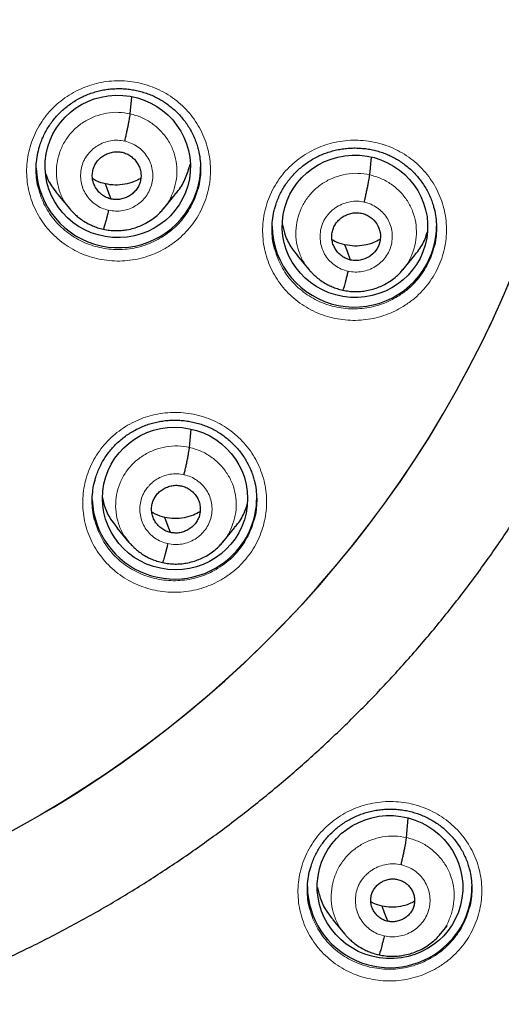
# Model space of a CAD drawing. Header units: millimetres. Extents: x 8 to 1465, y 12 to 1156.
# Tile 57 of 168: x 597 to 607, y 1052 to 1072. Entities that reach past the tile are written whole.
import ezdxf

# ---------------------------------------------------------------- set-up
doc = ezdxf.new("R2010")
doc.units = ezdxf.units.MM

msp = doc.modelspace()

# ---------------------------------------------------------------- linework, layer by layer
at = {"color": 7, "linetype": 'Continuous', "lineweight": 30}
for p, q in [((599.417, 1069.972), (599.449, 1070.324)), ((604.368, 1068.712), (604.401, 1069.079)), ((597.919, 1068.303), (598.166, 1068.006)), ((600.103, 1068.009), (600.349, 1068.307)), ((600.107, 1068.022), (600.099, 1068.013)), ((602.87, 1067.043), (603.117, 1066.746)), ((605.054, 1066.752), (605.3, 1067.05)), ((605.057, 1066.764), (605.05, 1066.755)), ((600.642, 1063.079), (600.676, 1063.456)), ((599.143, 1061.416), (599.39, 1061.119)), ((601.329, 1061.122), (601.575, 1061.421)), ((601.333, 1061.135), (601.325, 1061.126)), ((605.129, 1055.019), (605.165, 1055.42)), ((603.603, 1053.321), (603.851, 1053.023)), ((605.83, 1053.028), (605.974, 1053.203)), ((605.834, 1053.04), (605.826, 1053.031))]:
    msp.add_line(p, q, dxfattribs=at)
at = {"color": 7, "linetype": 'Continuous', "lineweight": 30, "flags": 128}
for points in [[(599.023, 1068.212), (598.957, 1068.386), (598.906, 1068.524)], [(603.973, 1066.952), (603.908, 1067.127), (603.856, 1067.264)], [(600.248, 1061.323), (600.182, 1061.498), (600.131, 1061.635)], [(604.74, 1053.289), (604.674, 1053.465), (604.623, 1053.603)]]:
    msp.add_lwpolyline(points, dxfattribs=at)
at = {"color": 7, "linetype": 'Continuous', "lineweight": 30}
for centre, radius, start, end in [((585.958, 1075.47), 23.103, 180.8483, 359.1517), ((599.175, 1068.91), 1.704, 182.1219, 333.5661), ((599.228, 1068.88), 1.644, 333.6958, 359.9798), ((604.052, 1067.684), 1.704, 180.999, 336.4126), ((604.106, 1067.655), 1.642, 336.5939, 359.9874), ((600.334, 1062.065), 1.704, 182.3473, 316.7076), ((600.379, 1062.037), 1.653, 316.3555, 359.915), ((604.78, 1054.033), 1.702, 180.9254, 310.8715), ((604.823, 1054.009), 1.656, 310.306, 359.8872)]:
    msp.add_arc(centre, radius, start, end, dxfattribs=at)
at = {"color": 252, "linetype": 'Continuous', "lineweight": 0}
for centre, radius, start, end in [((585.958, 1075.488), 23.115, 182.9215, 356.9459), ((586.48, 1076.063), 44.933, 269.535, 353.5485)]:
    msp.add_arc(centre, radius, start, end, dxfattribs=at)
at = {"color": 7, "linetype": 'Continuous', "lineweight": 30}
for centre, major_axis, ratio in [((599.159, 1068.885), (1.499, -0.109), 0.979049), ((604.063, 1067.648), (1.5, -0.098), 0.9788), ((600.343, 1062.025), (1.494, -0.152), 0.980973), ((604.787, 1053.996), (1.488, -0.227), 0.981562)]:
    msp.add_ellipse(centre, major_axis=major_axis, ratio=ratio, dxfattribs=at)
for points, knots in [([(583.692, 1050.214), (583.795, 1050.205), (584.052, 1050.182), (584.464, 1050.155), (584.928, 1050.133), (585.392, 1050.118), (585.856, 1050.112), (586.321, 1050.115), (586.785, 1050.125), (587.249, 1050.144), (587.712, 1050.172), (588.175, 1050.207), (588.637, 1050.251), (589.098, 1050.303), (589.558, 1050.364), (590.017, 1050.432), (590.475, 1050.509), (590.931, 1050.594), (591.386, 1050.687), (591.838, 1050.788), (592.289, 1050.898), (592.738, 1051.015), (593.184, 1051.141), (593.628, 1051.274), (594.069, 1051.416), (594.508, 1051.565), (594.944, 1051.722), (595.377, 1051.887), (595.806, 1052.059), (596.233, 1052.24), (596.656, 1052.427), (597.075, 1052.623), (597.491, 1052.826), (597.903, 1053.036), (598.311, 1053.254), (598.715, 1053.479), (599.115, 1053.711), (599.51, 1053.95), (599.901, 1054.196), (600.287, 1054.449), (600.668, 1054.709), (601.044, 1054.976), (601.416, 1055.25), (601.782, 1055.53), (602.143, 1055.817), (602.499, 1056.11), (602.849, 1056.409), (603.193, 1056.715), (603.532, 1057.027), (603.865, 1057.345), (604.192, 1057.668), (604.513, 1057.998), (604.828, 1058.333), (605.136, 1058.674), (605.439, 1059.02), (605.734, 1059.372), (606.023, 1059.728), (606.306, 1060.09), (606.581, 1060.457), (606.85, 1060.829), (607.112, 1061.206), (607.367, 1061.587), (607.614, 1061.972), (607.855, 1062.362), (608.088, 1062.757), (608.314, 1063.155), (608.532, 1063.558), (608.743, 1063.964), (608.947, 1064.374), (609.142, 1064.787), (609.33, 1065.204), (609.51, 1065.624), (609.683, 1066.048), (609.847, 1066.474), (610.004, 1066.903), (610.152, 1067.335), (610.293, 1067.77), (610.425, 1068.207), (610.55, 1068.646), (610.666, 1069.088), (610.774, 1069.531), (610.874, 1069.976), (610.965, 1070.423), (611.048, 1070.872), (611.123, 1071.322), (611.175, 1071.67), (611.2, 1071.869), (611.206, 1071.916)], [0, 0, 0, 0, 0.0079612, 0.0198738, 0.0317864, 0.0436991, 0.0556118, 0.0675245, 0.0794372, 0.0913499, 0.1032626, 0.1151753, 0.127088, 0.1390006, 0.1509132, 0.1628258, 0.1747382, 0.1866506, 0.198563, 0.2104752, 0.2223874, 0.2342994, 0.2462114, 0.2581232, 0.2700349, 0.2819465, 0.2938579, 0.3057692, 0.3176804, 0.3295913, 0.3415021, 0.3534128, 0.3653232, 0.3772335, 0.3891436, 0.4010534, 0.4129631, 0.4248725, 0.4367818, 0.4486908, 0.4605996, 0.4725081, 0.4844164, 0.4963245, 0.5082323, 0.5201399, 0.5320472, 0.5439543, 0.5558611, 0.5677677, 0.5796739, 0.59158, 0.6034857, 0.6153912, 0.6272965, 0.6392014, 0.6511061, 0.6630105, 0.6749147, 0.6868186, 0.6987222, 0.7106256, 0.7225287, 0.7344316, 0.7463342, 0.7582365, 0.7701387, 0.7820405, 0.7939422, 0.8058436, 0.8177447, 0.8296457, 0.8415464, 0.853447, 0.8653473, 0.8772474, 0.8891474, 0.9010472, 0.9129468, 0.9248462, 0.9367455, 0.9486446, 0.9605437, 0.9724425, 0.9843413, 0.99624, 1, 1, 1, 1]), ([(597.525, 1069.232), (597.532, 1069.26), (597.549, 1069.325), (597.585, 1069.426), (597.632, 1069.533), (597.686, 1069.636), (597.747, 1069.735), (597.816, 1069.831), (597.892, 1069.922), (597.974, 1070.008), (598.063, 1070.088), (598.157, 1070.162), (598.256, 1070.23), (598.36, 1070.29), (598.467, 1070.343), (598.577, 1070.388), (598.69, 1070.426), (598.804, 1070.455), (598.921, 1070.476), (599.04, 1070.49), (599.16, 1070.495), (599.281, 1070.492), (599.401, 1070.481), (599.52, 1070.461), (599.637, 1070.434), (599.751, 1070.399), (599.862, 1070.356), (599.969, 1070.306), (600.071, 1070.248), (600.169, 1070.183), (600.263, 1070.112), (600.352, 1070.033), (600.436, 1069.949), (600.514, 1069.859), (600.585, 1069.763), (600.649, 1069.663), (600.705, 1069.56), (600.753, 1069.454), (600.792, 1069.347), (600.812, 1069.275), (600.821, 1069.24)], [0, 0, 0, 0, 0.019508, 0.046121, 0.072538, 0.098717, 0.124966, 0.151387, 0.177958, 0.204649, 0.231418, 0.25822, 0.284991, 0.311683, 0.33826, 0.364695, 0.39094, 0.417115, 0.443474, 0.469998, 0.496653, 0.523398, 0.550184, 0.576953, 0.603658, 0.630263, 0.656747, 0.683047, 0.709167, 0.735451, 0.761955, 0.788642, 0.815459, 0.842345, 0.869223, 0.896015, 0.922661, 0.949111, 0.975322, 1, 1, 1, 1]), ([(599.304, 1069.408), (599.311, 1069.437), (599.325, 1069.496), (599.345, 1069.585), (599.363, 1069.672), (599.38, 1069.753), (599.394, 1069.826), (599.405, 1069.888), (599.414, 1069.939), (599.416, 1069.961), (599.417, 1069.972)], [0, 0, 0, 0, 0.124783, 0.249754, 0.374898, 0.499973, 0.624912, 0.749945, 0.87502, 1, 1, 1, 1]), ([(597.525, 1068.422), (597.52, 1068.438), (597.498, 1068.513), (597.478, 1068.654), (597.468, 1068.841), (597.482, 1069.028), (597.502, 1069.159), (597.522, 1069.226), (597.525, 1069.234)], [0, 0, 0, 0, 0.059605, 0.28764, 0.515606, 0.744298, 0.972264, 1, 1, 1, 1]), ([(600.819, 1069.242), (600.825, 1069.223), (600.848, 1069.144), (600.866, 1069.001), (600.876, 1068.813), (600.86, 1068.627), (600.84, 1068.498), (600.82, 1068.434), (600.819, 1068.43)], [0, 0, 0, 0, 0.0713665, 0.299267, 0.5278945, 0.7557947, 0.9836256, 1, 1, 1, 1]), ([(602.401, 1068), (602.409, 1068.029), (602.426, 1068.096), (602.463, 1068.198), (602.509, 1068.305), (602.564, 1068.408), (602.625, 1068.508), (602.694, 1068.603), (602.77, 1068.694), (602.852, 1068.78), (602.941, 1068.86), (603.035, 1068.935), (603.134, 1069.002), (603.238, 1069.063), (603.345, 1069.116), (603.455, 1069.161), (603.568, 1069.198), (603.683, 1069.227), (603.8, 1069.249), (603.919, 1069.262), (604.039, 1069.268), (604.159, 1069.265), (604.28, 1069.254), (604.399, 1069.235), (604.516, 1069.207), (604.63, 1069.172), (604.74, 1069.129), (604.847, 1069.079), (604.949, 1069.022), (605.047, 1068.957), (605.141, 1068.886), (605.23, 1068.807), (605.314, 1068.723), (605.392, 1068.633), (605.463, 1068.537), (605.526, 1068.438), (605.582, 1068.334), (605.63, 1068.228), (605.669, 1068.124), (605.687, 1068.055), (605.696, 1068.023)], [0, 0, 0, 0, 0.020596, 0.047222, 0.073652, 0.099842, 0.126101, 0.152533, 0.179116, 0.205818, 0.2326, 0.259416, 0.2862, 0.312907, 0.339499, 0.36595, 0.392211, 0.418404, 0.444782, 0.471325, 0.498001, 0.524766, 0.551574, 0.578366, 0.605094, 0.631725, 0.658235, 0.684562, 0.71071, 0.737019, 0.76355, 0.790263, 0.817105, 0.844016, 0.870919, 0.897736, 0.924407, 0.950882, 0.977117, 1, 1, 1, 1]), ([(599.023, 1068.212), (598.991, 1068.221), (598.928, 1068.238), (598.843, 1068.289), (598.769, 1068.354), (598.708, 1068.431), (598.663, 1068.518), (598.636, 1068.611), (598.63, 1068.708), (598.643, 1068.804), (598.674, 1068.896), (598.723, 1068.981), (598.789, 1069.053), (598.868, 1069.112), (598.957, 1069.156), (599.053, 1069.183), (599.152, 1069.193), (599.217, 1069.182), (599.25, 1069.177)], [0, 0, 0, 0, 0.062617, 0.125101, 0.187763, 0.250498, 0.313063, 0.375351, 0.437609, 0.500002, 0.562395, 0.624651, 0.686938, 0.749502, 0.812238, 0.8749, 0.937383, 1, 1, 1, 1]), ([(599.25, 1069.177), (599.282, 1069.168), (599.345, 1069.15), (599.43, 1069.099), (599.504, 1069.035), (599.565, 1068.957), (599.61, 1068.871), (599.636, 1068.778), (599.643, 1068.681), (599.63, 1068.585), (599.599, 1068.492), (599.549, 1068.408), (599.483, 1068.335), (599.404, 1068.276), (599.315, 1068.232), (599.22, 1068.206), (599.12, 1068.196), (599.055, 1068.206), (599.023, 1068.212)], [0, 0, 0, 0, 0.0626173, 0.1251008, 0.1877629, 0.2504981, 0.3130626, 0.375351, 0.4376088, 0.5000023, 0.5623951, 0.6246513, 0.6869383, 0.7495023, 0.8122376, 0.8748998, 0.9373832, 1, 1, 1, 1]), ([(600.344, 1068.312), (600.366, 1068.336), (600.458, 1068.436), (600.571, 1068.645), (600.628, 1068.837), (600.657, 1068.932)], [0, 0, 0, 0, 0.142503, 0.572885, 1, 1, 1, 1]), ([(597.668, 1068.739), (597.669, 1068.734), (597.697, 1068.632), (597.781, 1068.481), (597.885, 1068.355), (597.925, 1068.307)], [0, 0, 0, 0, 0.031634, 0.628836, 1, 1, 1, 1]), ([(598.906, 1068.524), (598.84, 1068.54), (598.746, 1068.564), (598.664, 1068.615), (598.638, 1068.631)], [0, 0, 0, 0, 0.690992, 1, 1, 1, 1]), ([(599.634, 1068.639), (599.589, 1068.614), (599.485, 1068.559), (599.306, 1068.512), (599.104, 1068.491), (598.972, 1068.513), (598.906, 1068.524)], [0, 0, 0, 0, 0.202172, 0.468433, 0.733933, 1, 1, 1, 1]), ([(604.255, 1068.149), (604.262, 1068.178), (604.275, 1068.237), (604.295, 1068.326), (604.314, 1068.412), (604.331, 1068.494), (604.345, 1068.567), (604.356, 1068.629), (604.364, 1068.68), (604.367, 1068.702), (604.368, 1068.712)], [0, 0, 0, 0, 0.124664, 0.249607, 0.374781, 0.499908, 0.624906, 0.749988, 0.875078, 1, 1, 1, 1]), ([(598.162, 1068.014), (598.164, 1068.01), (598.173, 1068), (598.192, 1067.979), (598.225, 1067.944), (598.274, 1067.895), (598.345, 1067.833), (598.437, 1067.766), (598.537, 1067.705), (598.642, 1067.656), (598.746, 1067.617), (598.822, 1067.599), (598.861, 1067.59)], [0, 0, 0, 0, 0.019124, 0.056612, 0.106489, 0.193637, 0.305111, 0.441227, 0.602139, 0.723338, 0.855837, 1, 1, 1, 1]), ([(598.861, 1067.59), (598.904, 1067.581), (598.989, 1067.564), (599.115, 1067.557), (599.235, 1067.561), (599.36, 1067.578), (599.486, 1067.607), (599.611, 1067.651), (599.737, 1067.709), (599.857, 1067.782), (599.966, 1067.867), (600.049, 1067.946), (600.093, 1067.998), (600.113, 1068.021)], [0, 0, 0, 0, 0.095163, 0.185647, 0.271709, 0.353459, 0.45578, 0.550485, 0.637542, 0.753731, 0.852783, 0.934813, 1, 1, 1, 1]), ([(602.401, 1067.191), (602.399, 1067.199), (602.378, 1067.266), (602.359, 1067.398), (602.345, 1067.585), (602.356, 1067.772), (602.375, 1067.911), (602.397, 1067.986), (602.402, 1068.001)], [0, 0, 0, 0, 0.0296646, 0.2577323, 0.4865267, 0.7145938, 0.9426673, 1, 1, 1, 1]), ([(605.696, 1068.025), (605.697, 1068.02), (605.718, 1067.956), (605.737, 1067.827), (605.753, 1067.641), (605.743, 1067.453), (605.724, 1067.309), (605.7, 1067.229), (605.695, 1067.209)], [0, 0, 0, 0, 0.018041, 0.244799, 0.471514, 0.698951, 0.925666, 1, 1, 1, 1]), ([(598.968, 1067.981), (598.961, 1067.952), (598.948, 1067.894), (598.928, 1067.816), (598.91, 1067.746), (598.893, 1067.687), (598.879, 1067.639), (598.868, 1067.606), (598.863, 1067.596), (598.861, 1067.591)], [0, 0, 0, 0, 0.146234, 0.291906, 0.437916, 0.584314, 0.730724, 0.87676, 1, 1, 1, 1]), ([(603.973, 1066.952), (603.942, 1066.961), (603.878, 1066.979), (603.793, 1067.03), (603.719, 1067.094), (603.659, 1067.171), (603.614, 1067.258), (603.587, 1067.351), (603.58, 1067.448), (603.593, 1067.544), (603.625, 1067.636), (603.674, 1067.721), (603.74, 1067.793), (603.819, 1067.852), (603.908, 1067.897), (604.003, 1067.923), (604.103, 1067.933), (604.168, 1067.923), (604.201, 1067.917)], [0, 0, 0, 0, 0.062618, 0.125103, 0.187766, 0.250502, 0.313065, 0.375353, 0.43761, 0.500003, 0.562395, 0.62465, 0.686936, 0.749499, 0.812235, 0.874898, 0.937383, 1, 1, 1, 1]), ([(604.201, 1067.917), (604.232, 1067.909), (604.296, 1067.891), (604.409, 1067.823), (604.523, 1067.704), (604.597, 1067.521), (604.59, 1067.324), (604.508, 1067.143), (604.359, 1067.009), (604.203, 1066.95), (604.071, 1066.936), (604.006, 1066.947), (603.973, 1066.952)], [0, 0, 0, 0, 0.062837, 0.125541, 0.250834, 0.375529, 0.500003, 0.624475, 0.749167, 0.87446, 0.937164, 1, 1, 1, 1]), ([(602.564, 1067.677), (602.581, 1067.605), (602.622, 1067.435), (602.73, 1067.22), (602.835, 1067.095), (602.875, 1067.047)], [0, 0, 0, 0, 0.313786, 0.737338, 1, 1, 1, 1]), ([(605.294, 1067.054), (605.317, 1067.079), (605.408, 1067.178), (605.5, 1067.342), (605.545, 1067.486), (605.56, 1067.533)], [0, 0, 0, 0, 0.18066, 0.727998, 1, 1, 1, 1]), ([(578.437, 1030.044), (578.565, 1030.023), (578.899, 1029.969), (579.443, 1029.889), (580.067, 1029.805), (580.693, 1029.73), (581.32, 1029.662), (581.948, 1029.603), (582.576, 1029.553), (583.205, 1029.51), (583.835, 1029.476), (584.465, 1029.45), (585.095, 1029.432), (585.725, 1029.423), (586.356, 1029.422), (586.986, 1029.429), (587.617, 1029.445), (588.247, 1029.469), (588.876, 1029.501), (589.506, 1029.542), (590.134, 1029.59), (590.762, 1029.648), (591.389, 1029.713), (592.015, 1029.786), (592.64, 1029.868), (593.264, 1029.958), (593.886, 1030.057), (594.507, 1030.163), (595.127, 1030.278), (595.745, 1030.401), (596.361, 1030.531), (596.976, 1030.67), (597.588, 1030.818), (598.199, 1030.973), (598.807, 1031.136), (599.413, 1031.307), (600.016, 1031.486), (600.617, 1031.673), (601.216, 1031.868), (601.811, 1032.071), (602.404, 1032.282), (602.994, 1032.5), (603.581, 1032.727), (604.165, 1032.96), (604.745, 1033.202), (605.323, 1033.451), (605.896, 1033.708), (606.466, 1033.972), (607.033, 1034.244), (607.596, 1034.524), (608.154, 1034.81), (608.709, 1035.104), (609.26, 1035.405), (609.807, 1035.714), (610.349, 1036.03), (610.887, 1036.352), (611.421, 1036.682), (611.95, 1037.019), (612.474, 1037.363), (612.994, 1037.714), (613.508, 1038.071), (614.018, 1038.435), (614.523, 1038.806), (615.023, 1039.184), (615.517, 1039.568), (616.006, 1039.958), (616.49, 1040.355), (616.969, 1040.758), (617.441, 1041.168), (617.908, 1041.584), (618.37, 1042.006), (618.826, 1042.434), (619.275, 1042.867), (619.719, 1043.307), (620.157, 1043.753), (620.588, 1044.204), (621.014, 1044.661), (621.433, 1045.123), (621.845, 1045.591), (622.252, 1046.065), (622.652, 1046.543), (623.045, 1047.027), (623.431, 1047.516), (623.811, 1048.01), (624.184, 1048.509), (624.55, 1049.013), (624.91, 1049.522), (625.262, 1050.035), (625.607, 1050.553), (625.945, 1051.076), (626.276, 1051.603), (626.6, 1052.134), (626.917, 1052.669), (627.226, 1053.209), (627.528, 1053.752), (627.822, 1054.3), (628.109, 1054.851), (628.388, 1055.406), (628.659, 1055.965), (628.923, 1056.527), (629.179, 1057.092), (629.428, 1057.661), (629.669, 1058.234), (629.901, 1058.809), (630.126, 1059.387), (630.343, 1059.968), (630.552, 1060.552), (630.754, 1061.139), (630.947, 1061.728), (631.132, 1062.32), (631.308, 1062.914), (631.477, 1063.511), (631.638, 1064.109), (631.79, 1064.71), (631.934, 1065.312), (632.07, 1065.917), (632.197, 1066.523), (632.283, 1066.953), (632.325, 1067.182), (632.329, 1067.207)], [0, 0, 0, 0, 0.005306, 0.013947, 0.022588, 0.031229, 0.03987, 0.048511, 0.057152, 0.065793, 0.074434, 0.083075, 0.091716, 0.100357, 0.108999, 0.11764, 0.126281, 0.134922, 0.143563, 0.152204, 0.160845, 0.169486, 0.178127, 0.186768, 0.195409, 0.20405, 0.212691, 0.221332, 0.229973, 0.238614, 0.247255, 0.255896, 0.264537, 0.273178, 0.281819, 0.29046, 0.299101, 0.307742, 0.316383, 0.325024, 0.333665, 0.342305, 0.350946, 0.359587, 0.368228, 0.376868, 0.385509, 0.39415, 0.402791, 0.411431, 0.420072, 0.428712, 0.437353, 0.445994, 0.454634, 0.463275, 0.471915, 0.480556, 0.489196, 0.497836, 0.506477, 0.515117, 0.523757, 0.532398, 0.541038, 0.549678, 0.558318, 0.566958, 0.575599, 0.584239, 0.592879, 0.601519, 0.610159, 0.618799, 0.627439, 0.636078, 0.644718, 0.653358, 0.661998, 0.670638, 0.679277, 0.687917, 0.696557, 0.705196, 0.713836, 0.722475, 0.731115, 0.739754, 0.748394, 0.757033, 0.765673, 0.774312, 0.782951, 0.79159, 0.80023, 0.808869, 0.817508, 0.826147, 0.834786, 0.843426, 0.852065, 0.860704, 0.869343, 0.877982, 0.886621, 0.89526, 0.903898, 0.912537, 0.921176, 0.929815, 0.938454, 0.947093, 0.955731, 0.96437, 0.973009, 0.981648, 0.990286, 0.998925, 1, 1, 1, 1]), ([(603.856, 1067.264), (603.791, 1067.281), (603.696, 1067.304), (603.614, 1067.355), (603.589, 1067.371)], [0, 0, 0, 0, 0.690896, 1, 1, 1, 1]), ([(604.579, 1067.377), (604.536, 1067.354), (604.434, 1067.299), (604.256, 1067.253), (604.055, 1067.231), (603.922, 1067.253), (603.856, 1067.264)], [0, 0, 0, 0, 0.1956491, 0.4640879, 0.731761, 1, 1, 1, 1]), ([(603.112, 1066.754), (603.115, 1066.75), (603.123, 1066.74), (603.142, 1066.719), (603.175, 1066.684), (603.225, 1066.635), (603.295, 1066.573), (603.387, 1066.506), (603.488, 1066.446), (603.593, 1066.396), (603.697, 1066.357), (603.772, 1066.339), (603.811, 1066.33)], [0, 0, 0, 0, 0.019129, 0.05663, 0.106523, 0.193687, 0.30517, 0.441284, 0.602186, 0.723373, 0.855857, 1, 1, 1, 1]), ([(603.812, 1066.331), (603.855, 1066.322), (603.939, 1066.305), (604.065, 1066.298), (604.185, 1066.302), (604.31, 1066.319), (604.436, 1066.349), (604.561, 1066.392), (604.687, 1066.451), (604.808, 1066.524), (604.917, 1066.609), (605, 1066.688), (605.044, 1066.74), (605.063, 1066.763)], [0, 0, 0, 0, 0.095137, 0.185601, 0.271647, 0.353386, 0.455698, 0.550399, 0.637457, 0.753655, 0.852726, 0.934781, 1, 1, 1, 1]), ([(603.919, 1066.721), (603.912, 1066.692), (603.898, 1066.635), (603.879, 1066.557), (603.86, 1066.487), (603.844, 1066.427), (603.83, 1066.38), (603.819, 1066.346), (603.814, 1066.336), (603.812, 1066.332)], [0, 0, 0, 0, 0.14635, 0.292048, 0.438015, 0.584334, 0.73066, 0.876639, 1, 1, 1, 1]), ([(598.684, 1062.381), (598.691, 1062.411), (598.708, 1062.477), (598.745, 1062.579), (598.792, 1062.686), (598.846, 1062.789), (598.907, 1062.888), (598.976, 1062.983), (599.052, 1063.074), (599.134, 1063.159), (599.223, 1063.24), (599.317, 1063.314), (599.417, 1063.381), (599.52, 1063.441), (599.627, 1063.494), (599.737, 1063.539), (599.85, 1063.576), (599.965, 1063.605), (600.082, 1063.627), (600.201, 1063.64), (600.321, 1063.645), (600.441, 1063.642), (600.561, 1063.631), (600.68, 1063.612), (600.797, 1063.585), (600.911, 1063.55), (601.022, 1063.507), (601.129, 1063.457), (601.231, 1063.399), (601.329, 1063.335), (601.423, 1063.263), (601.512, 1063.185), (601.596, 1063.101), (601.674, 1063.011), (601.745, 1062.916), (601.808, 1062.816), (601.865, 1062.713), (601.912, 1062.607), (601.951, 1062.503), (601.97, 1062.433), (601.979, 1062.4)], [0, 0, 0, 0, 0.020518, 0.04715, 0.073583, 0.099776, 0.126035, 0.152465, 0.179046, 0.205746, 0.232525, 0.259335, 0.286112, 0.31281, 0.339391, 0.36583, 0.392077, 0.418254, 0.444616, 0.471143, 0.497802, 0.524551, 0.551345, 0.578122, 0.604836, 0.631453, 0.65795, 0.684265, 0.710401, 0.736698, 0.763218, 0.789921, 0.816756, 0.843661, 0.870561, 0.897377, 0.924049, 0.950527, 0.976766, 1, 1, 1, 1]), ([(600.53, 1062.517), (600.536, 1062.546), (600.55, 1062.605), (600.57, 1062.694), (600.589, 1062.78), (600.605, 1062.861), (600.619, 1062.934), (600.631, 1062.996), (600.639, 1063.047), (600.641, 1063.069), (600.642, 1063.079)], [0, 0, 0, 0, 0.125028, 0.250084, 0.375183, 0.500124, 0.624903, 0.749822, 0.874887, 1, 1, 1, 1]), ([(598.684, 1061.575), (598.681, 1061.583), (598.66, 1061.65), (598.641, 1061.782), (598.627, 1061.968), (598.638, 1062.155), (598.658, 1062.294), (598.68, 1062.368), (598.684, 1062.383)], [0, 0, 0, 0, 0.029598, 0.257871, 0.486872, 0.715145, 0.943368, 1, 1, 1, 1]), ([(601.978, 1062.402), (601.98, 1062.398), (602, 1062.334), (602.02, 1062.205), (602.035, 1062.019), (602.025, 1061.832), (602.006, 1061.688), (601.983, 1061.609), (601.977, 1061.589)], [0, 0, 0, 0, 0.0179526, 0.2449546, 0.4718602, 0.6994885, 0.9263935, 1, 1, 1, 1]), ([(600.248, 1061.323), (600.216, 1061.331), (600.153, 1061.349), (600.068, 1061.4), (599.994, 1061.464), (599.933, 1061.541), (599.888, 1061.628), (599.862, 1061.721), (599.855, 1061.818), (599.868, 1061.914), (599.899, 1062.006), (599.948, 1062.09), (600.015, 1062.162), (600.094, 1062.221), (600.183, 1062.265), (600.278, 1062.292), (600.378, 1062.302), (600.443, 1062.291), (600.475, 1062.286)], [0, 0, 0, 0, 0.062618, 0.125101, 0.187763, 0.250498, 0.313063, 0.375353, 0.437613, 0.500008, 0.5624, 0.624654, 0.68694, 0.749503, 0.812239, 0.874901, 0.937384, 1, 1, 1, 1]), ([(600.475, 1062.286), (600.507, 1062.277), (600.57, 1062.259), (600.655, 1062.208), (600.729, 1062.144), (600.79, 1062.067), (600.835, 1061.981), (600.862, 1061.887), (600.868, 1061.791), (600.855, 1061.695), (600.824, 1061.603), (600.775, 1061.519), (600.709, 1061.446), (600.63, 1061.387), (600.541, 1061.343), (600.445, 1061.316), (600.346, 1061.306), (600.281, 1061.317), (600.248, 1061.323)], [0, 0, 0, 0, 0.062618, 0.125101, 0.187763, 0.250498, 0.313063, 0.375353, 0.437613, 0.500007, 0.562399, 0.624654, 0.68694, 0.749503, 0.812238, 0.874901, 0.937384, 1, 1, 1, 1]), ([(598.842, 1062.036), (598.858, 1061.968), (598.898, 1061.803), (599.004, 1061.592), (599.109, 1061.468), (599.149, 1061.421)], [0, 0, 0, 0, 0.3014917, 0.7344551, 1, 1, 1, 1]), ([(601.57, 1061.425), (601.593, 1061.449), (601.683, 1061.548), (601.775, 1061.712), (601.82, 1061.856), (601.836, 1061.905)], [0, 0, 0, 0, 0.176892, 0.722652, 1, 1, 1, 1]), ([(600.131, 1061.635), (600.065, 1061.652), (599.971, 1061.676), (599.889, 1061.727), (599.863, 1061.742)], [0, 0, 0, 0, 0.690688, 1, 1, 1, 1]), ([(600.859, 1061.75), (600.815, 1061.726), (600.711, 1061.671), (600.531, 1061.623), (600.329, 1061.602), (600.197, 1061.624), (600.131, 1061.635)], [0, 0, 0, 0, 0.202371, 0.468567, 0.734, 1, 1, 1, 1]), ([(599.386, 1061.126), (599.388, 1061.123), (599.397, 1061.113), (599.416, 1061.091), (599.449, 1061.056), (599.499, 1061.007), (599.57, 1060.945), (599.662, 1060.877), (599.763, 1060.817), (599.867, 1060.768), (599.972, 1060.729), (600.047, 1060.711), (600.086, 1060.702)], [0, 0, 0, 0, 0.019242, 0.056915, 0.10695, 0.194244, 0.305779, 0.441867, 0.602661, 0.723729, 0.856055, 1, 1, 1, 1]), ([(600.086, 1060.702), (600.129, 1060.693), (600.214, 1060.676), (600.34, 1060.669), (600.46, 1060.673), (600.585, 1060.69), (600.711, 1060.72), (600.836, 1060.763), (600.962, 1060.821), (601.083, 1060.894), (601.192, 1060.98), (601.275, 1061.059), (601.32, 1061.111), (601.339, 1061.134)], [0, 0, 0, 0, 0.095091, 0.185517, 0.271532, 0.353246, 0.455534, 0.550223, 0.637278, 0.753489, 0.852595, 0.934705, 1, 1, 1, 1]), ([(600.194, 1061.092), (600.187, 1061.063), (600.173, 1061.006), (600.153, 1060.928), (600.135, 1060.858), (600.119, 1060.799), (600.104, 1060.751), (600.093, 1060.718), (600.089, 1060.708), (600.087, 1060.703)], [0, 0, 0, 0, 0.145942, 0.291522, 0.437582, 0.584113, 0.730679, 0.876829, 1, 1, 1, 1]), ([(603.131, 1054.345), (603.138, 1054.374), (603.155, 1054.44), (603.192, 1054.541), (603.238, 1054.648), (603.292, 1054.751), (603.354, 1054.85), (603.422, 1054.945), (603.498, 1055.035), (603.58, 1055.121), (603.669, 1055.201), (603.763, 1055.275), (603.862, 1055.343), (603.965, 1055.403), (604.072, 1055.456), (604.182, 1055.501), (604.295, 1055.539), (604.409, 1055.568), (604.526, 1055.589), (604.645, 1055.603), (604.765, 1055.609), (604.886, 1055.606), (605.006, 1055.596), (605.125, 1055.577), (605.242, 1055.55), (605.356, 1055.515), (605.467, 1055.473), (605.574, 1055.423), (605.676, 1055.366), (605.774, 1055.302), (605.868, 1055.232), (605.957, 1055.154), (606.041, 1055.07), (606.119, 1054.981), (606.19, 1054.886), (606.254, 1054.787), (606.311, 1054.684), (606.359, 1054.579), (606.398, 1054.474), (606.417, 1054.403), (606.427, 1054.369)], [0, 0, 0, 0, 0.020238, 0.046856, 0.073272, 0.099443, 0.125675, 0.152079, 0.178633, 0.205305, 0.232055, 0.258836, 0.285583, 0.31225, 0.338799, 0.365203, 0.391416, 0.417559, 0.443887, 0.470382, 0.497011, 0.523732, 0.550501, 0.577257, 0.603953, 0.630555, 0.657039, 0.683347, 0.709474, 0.735763, 0.762274, 0.78897, 0.815799, 0.8427, 0.8696, 0.896419, 0.923097, 0.949584, 0.975835, 1, 1, 1, 1]), ([(605.016, 1054.457), (605.023, 1054.486), (605.036, 1054.545), (605.056, 1054.634), (605.075, 1054.72), (605.091, 1054.801), (605.106, 1054.874), (605.117, 1054.936), (605.125, 1054.987), (605.127, 1055.008), (605.129, 1055.019)], [0, 0, 0, 0, 0.125172, 0.250287, 0.375363, 0.500219, 0.624895, 0.749744, 0.874807, 1, 1, 1, 1]), ([(606.426, 1054.371), (606.428, 1054.367), (606.448, 1054.303), (606.467, 1054.175), (606.483, 1053.99), (606.473, 1053.804), (606.454, 1053.66), (606.431, 1053.581), (606.425, 1053.562)], [0, 0, 0, 0, 0.016682, 0.244198, 0.471492, 0.699509, 0.926802, 1, 1, 1, 1]), ([(603.131, 1053.543), (603.129, 1053.55), (603.108, 1053.616), (603.089, 1053.747), (603.075, 1053.933), (603.086, 1054.119), (603.105, 1054.258), (603.127, 1054.332), (603.132, 1054.347)], [0, 0, 0, 0, 0.0281472, 0.2568105, 0.4862007, 0.7148626, 0.9433506, 1, 1, 1, 1]), ([(604.74, 1053.289), (604.711, 1053.297), (604.654, 1053.313), (604.578, 1053.359), (604.511, 1053.417), (604.457, 1053.486), (604.416, 1053.563), (604.392, 1053.647), (604.386, 1053.734), (604.398, 1053.82), (604.426, 1053.903), (604.47, 1053.978), (604.53, 1054.044), (604.601, 1054.097), (604.681, 1054.136), (604.767, 1054.16), (604.857, 1054.169), (604.915, 1054.16), (604.944, 1054.155)], [0, 0, 0, 0, 0.0626187, 0.1251024, 0.1877637, 0.2504986, 0.3130646, 0.3753563, 0.4376182, 0.5000135, 0.5624045, 0.6246568, 0.6869407, 0.7495035, 0.8122391, 0.8749017, 0.9373846, 1, 1, 1, 1]), ([(603.288, 1053.987), (603.307, 1053.905), (603.35, 1053.724), (603.463, 1053.499), (603.569, 1053.373), (603.609, 1053.326)], [0, 0, 0, 0, 0.341073, 0.751261, 1, 1, 1, 1]), ([(604.944, 1054.155), (604.973, 1054.147), (605.03, 1054.131), (605.107, 1054.085), (605.173, 1054.028), (605.228, 1053.958), (605.268, 1053.881), (605.292, 1053.797), (605.298, 1053.71), (605.287, 1053.624), (605.258, 1053.541), (605.214, 1053.466), (605.155, 1053.4), (605.083, 1053.347), (605.003, 1053.308), (604.917, 1053.284), (604.828, 1053.275), (604.769, 1053.284), (604.74, 1053.289)], [0, 0, 0, 0, 0.0626183, 0.1251019, 0.1877633, 0.2504983, 0.3130641, 0.3753557, 0.4376174, 0.5000127, 0.562404, 0.6246565, 0.6869406, 0.7495035, 0.8122389, 0.8749014, 0.9373843, 1, 1, 1, 1]), ([(604.623, 1053.603), (604.56, 1053.618), (604.479, 1053.638), (604.409, 1053.681), (604.392, 1053.691)], [0, 0, 0, 0, 0.766869, 1, 1, 1, 1]), ([(605.294, 1053.702), (605.258, 1053.683), (605.167, 1053.634), (605.003, 1053.592), (604.812, 1053.572), (604.686, 1053.592), (604.623, 1053.603)], [0, 0, 0, 0, 0.174566, 0.450043, 0.72473, 1, 1, 1, 1]), ([(603.846, 1053.031), (603.849, 1053.028), (603.857, 1053.017), (603.877, 1052.995), (603.911, 1052.959), (603.962, 1052.908), (604.034, 1052.846), (604.128, 1052.776), (604.231, 1052.715), (604.338, 1052.665), (604.444, 1052.625), (604.521, 1052.607), (604.561, 1052.598)], [0, 0, 0, 0, 0.019168, 0.056838, 0.106923, 0.194302, 0.305907, 0.442032, 0.60282, 0.723858, 0.856132, 1, 1, 1, 1]), ([(604.561, 1052.598), (604.605, 1052.589), (604.692, 1052.572), (604.82, 1052.565), (604.943, 1052.569), (605.07, 1052.586), (605.199, 1052.616), (605.327, 1052.661), (605.455, 1052.72), (605.579, 1052.795), (605.69, 1052.882), (605.775, 1052.963), (605.82, 1053.016), (605.84, 1053.039)], [0, 0, 0, 0, 0.095061, 0.185465, 0.271465, 0.353171, 0.455456, 0.550147, 0.637211, 0.75344, 0.852568, 0.934699, 1, 1, 1, 1]), ([(604.669, 1052.987), (604.662, 1052.958), (604.648, 1052.901), (604.628, 1052.823), (604.61, 1052.753), (604.594, 1052.694), (604.579, 1052.647), (604.568, 1052.614), (604.564, 1052.604), (604.562, 1052.599)], [0, 0, 0, 0, 0.145759, 0.291279, 0.437365, 0.583971, 0.730625, 0.876842, 1, 1, 1, 1])]:
    msp.add_open_spline(points, degree=3, knots=knots, dxfattribs=at)
at = {"color": 252, "linetype": 'Continuous', "lineweight": 0}
for points, knots in [([(600.181, 1067.216), (600.249, 1067.262), (600.376, 1067.346), (600.541, 1067.497), (600.681, 1067.656), (600.803, 1067.829), (600.903, 1068.014), (600.982, 1068.21), (601.039, 1068.412), (601.071, 1068.619), (601.08, 1068.829), (601.065, 1069.038), (601.026, 1069.244), (600.963, 1069.444), (600.878, 1069.636), (600.771, 1069.818), (600.645, 1069.986), (600.5, 1070.14), (600.337, 1070.276), (600.161, 1070.394), (599.972, 1070.492), (599.772, 1070.567), (599.565, 1070.621), (599.354, 1070.652), (599.14, 1070.658), (598.926, 1070.642), (598.72, 1070.603), (598.524, 1070.543), (598.336, 1070.464), (598.153, 1070.363), (597.979, 1070.24), (597.82, 1070.099), (597.679, 1069.941), (597.556, 1069.768), (597.454, 1069.584), (597.374, 1069.389), (597.316, 1069.187), (597.281, 1068.98), (597.272, 1068.77), (597.285, 1068.561), (597.323, 1068.355), (597.384, 1068.154), (597.468, 1067.962), (597.573, 1067.779), (597.698, 1067.61), (597.842, 1067.456), (598.003, 1067.318), (598.179, 1067.199), (598.368, 1067.1), (598.566, 1067.023), (598.773, 1066.968), (598.984, 1066.936), (599.198, 1066.927), (599.412, 1066.942), (599.622, 1066.981), (599.822, 1067.041), (600.01, 1067.118), (600.124, 1067.184), (600.181, 1067.216)], [0, 0, 0, 0, 0.0205872, 0.0384638, 0.0563974, 0.074274, 0.0921472, 0.1100773, 0.1279504, 0.1458226, 0.1637517, 0.1816239, 0.1994981, 0.2174292, 0.2353034, 0.2531816, 0.2711168, 0.288995, 0.3068776, 0.3248172, 0.3426997, 0.360585, 0.3785274, 0.3964127, 0.4142979, 0.4322402, 0.4501254, 0.4668949, 0.4836643, 0.5015387, 0.5194701, 0.5373444, 0.5552189, 0.5731504, 0.5910249, 0.6088974, 0.6268269, 0.6446994, 0.6625719, 0.6805014, 0.6983739, 0.7162491, 0.7341814, 0.7520567, 0.7699363, 0.7878729, 0.8057526, 0.8236362, 0.8415769, 0.8594606, 0.8773462, 0.8952889, 0.9131745, 0.9310591, 0.9490007, 0.9668853, 0.9834427, 1, 1, 1, 1]), ([(598.166, 1068.016), (598.135, 1068.052), (598.053, 1068.15), (597.963, 1068.339), (597.897, 1068.571), (597.883, 1068.811), (597.916, 1069.05), (597.993, 1069.279), (598.114, 1069.49), (598.276, 1069.672), (598.471, 1069.82), (598.691, 1069.928), (598.929, 1069.992), (599.175, 1070.013), (599.337, 1069.985), (599.417, 1069.972)], [0, 0, 0, 0, 0.046716, 0.126173, 0.205562, 0.28491, 0.364363, 0.443815, 0.523162, 0.602551, 0.682008, 0.761474, 0.84097, 0.920433, 1, 1, 1, 1]), ([(599.417, 1069.972), (599.496, 1069.95), (599.653, 1069.906), (599.866, 1069.783), (600.051, 1069.626), (600.202, 1069.436), (600.311, 1069.22), (600.375, 1068.987), (600.389, 1068.747), (600.357, 1068.507), (600.278, 1068.28), (600.192, 1068.115), (600.122, 1068.039), (600.107, 1068.022)], [0, 0, 0, 0, 0.097429, 0.194729, 0.29207, 0.389375, 0.486669, 0.583879, 0.681039, 0.778328, 0.875616, 0.972775, 1, 1, 1, 1]), ([(598.968, 1067.981), (598.921, 1067.993), (598.827, 1068.019), (598.7, 1068.093), (598.589, 1068.187), (598.5, 1068.301), (598.435, 1068.43), (598.397, 1068.569), (598.387, 1068.713), (598.404, 1068.857), (598.442, 1068.975), (598.48, 1069.046), (598.501, 1069.078), (598.509, 1069.091), (598.519, 1069.104), (598.525, 1069.113), (598.531, 1069.121), (598.539, 1069.131), (598.558, 1069.156), (598.592, 1069.194), (598.635, 1069.236), (598.677, 1069.271), (598.711, 1069.295), (598.773, 1069.334), (598.87, 1069.382), (599.012, 1069.421), (599.16, 1069.433), (599.256, 1069.417), (599.304, 1069.408)], [0, 0, 0, 0, 0.062594, 0.124975, 0.187334, 0.249626, 0.31186, 0.374264, 0.436878, 0.49953, 0.562174, 0.597217, 0.6041, 0.610981, 0.61786, 0.624736, 0.625372, 0.629899, 0.642047, 0.665851, 0.695933, 0.718649, 0.736633, 0.749887, 0.812385, 0.8749, 0.937373, 1, 1, 1, 1]), ([(605.056, 1065.99), (605.125, 1066.035), (605.252, 1066.12), (605.418, 1066.272), (605.558, 1066.43), (605.68, 1066.603), (605.781, 1066.789), (605.86, 1066.984), (605.917, 1067.186), (605.949, 1067.393), (605.958, 1067.603), (605.944, 1067.812), (605.904, 1068.018), (605.842, 1068.218), (605.758, 1068.41), (605.651, 1068.591), (605.525, 1068.759), (605.38, 1068.913), (605.218, 1069.049), (605.041, 1069.167), (604.852, 1069.264), (604.653, 1069.34), (604.446, 1069.393), (604.234, 1069.424), (604.02, 1069.431), (603.807, 1069.414), (603.601, 1069.375), (603.404, 1069.315), (603.216, 1069.236), (603.033, 1069.135), (602.859, 1069.012), (602.7, 1068.871), (602.558, 1068.713), (602.436, 1068.54), (602.333, 1068.356), (602.253, 1068.161), (602.195, 1067.959), (602.16, 1067.752), (602.15, 1067.543), (602.163, 1067.334), (602.201, 1067.128), (602.262, 1066.927), (602.345, 1066.735), (602.45, 1066.552), (602.575, 1066.383), (602.719, 1066.229), (602.88, 1066.091), (603.056, 1065.973), (603.244, 1065.874), (603.443, 1065.796), (603.649, 1065.742), (603.86, 1065.71), (604.074, 1065.701), (604.288, 1065.716), (604.499, 1065.755), (604.698, 1065.815), (604.886, 1065.892), (604.999, 1065.957), (605.056, 1065.99)], [0, 0, 0, 0, 0.020748, 0.038624, 0.056558, 0.074433, 0.092303, 0.110229, 0.128098, 0.145965, 0.163889, 0.181756, 0.199625, 0.217552, 0.235421, 0.253298, 0.271231, 0.289108, 0.306992, 0.324933, 0.342818, 0.360708, 0.378655, 0.396545, 0.414435, 0.432383, 0.450274, 0.467055, 0.483837, 0.501708, 0.519637, 0.537509, 0.555381, 0.57331, 0.591182, 0.60905, 0.626974, 0.644842, 0.662709, 0.680634, 0.698501, 0.716372, 0.7343, 0.752172, 0.770051, 0.787987, 0.805866, 0.823752, 0.841696, 0.859582, 0.877473, 0.895421, 0.913312, 0.931201, 0.949148, 0.967038, 0.983519, 1, 1, 1, 1]), ([(599.304, 1069.408), (599.351, 1069.395), (599.445, 1069.368), (599.573, 1069.295), (599.684, 1069.201), (599.774, 1069.087), (599.84, 1068.958), (599.878, 1068.819), (599.888, 1068.675), (599.869, 1068.531), (599.822, 1068.394), (599.748, 1068.269), (599.652, 1068.16), (599.535, 1068.071), (599.403, 1068.006), (599.261, 1067.969), (599.113, 1067.957), (599.017, 1067.973), (598.968, 1067.981)], [0, 0, 0, 0, 0.062499, 0.125001, 0.187498, 0.249998, 0.312497, 0.374997, 0.437496, 0.5, 0.5625, 0.625003, 0.687504, 0.750002, 0.812502, 0.874999, 0.937501, 1, 1, 1, 1]), ([(603.116, 1066.756), (603.085, 1066.792), (603.003, 1066.889), (602.913, 1067.078), (602.848, 1067.31), (602.834, 1067.55), (602.866, 1067.789), (602.944, 1068.018), (603.065, 1068.229), (603.226, 1068.412), (603.421, 1068.56), (603.642, 1068.668), (603.879, 1068.732), (604.126, 1068.753), (604.287, 1068.726), (604.368, 1068.712)], [0, 0, 0, 0, 0.0465052, 0.1259799, 0.2053865, 0.2847519, 0.3642226, 0.4436927, 0.5230567, 0.6024629, 0.6819376, 0.7614218, 0.8409353, 0.9204154, 1, 1, 1, 1]), ([(604.368, 1068.712), (604.446, 1068.691), (604.604, 1068.647), (604.816, 1068.525), (605.002, 1068.367), (605.152, 1068.177), (605.262, 1067.962), (605.326, 1067.729), (605.34, 1067.489), (605.308, 1067.25), (605.228, 1067.022), (605.143, 1066.857), (605.073, 1066.781), (605.057, 1066.764)], [0, 0, 0, 0, 0.097423, 0.194717, 0.292053, 0.389353, 0.486641, 0.583846, 0.681001, 0.778284, 0.875567, 0.972719, 1, 1, 1, 1]), ([(600.071, 1067.424), (600.016, 1067.392), (599.905, 1067.329), (599.727, 1067.258), (599.543, 1067.206), (599.354, 1067.175), (599.163, 1067.165), (598.972, 1067.175), (598.783, 1067.207), (598.6, 1067.259), (598.423, 1067.331), (598.256, 1067.422), (598.101, 1067.531), (597.959, 1067.656), (597.832, 1067.796), (597.723, 1067.95), (597.631, 1068.114), (597.564, 1068.272), (597.537, 1068.377), (597.525, 1068.422)], [0, 0, 0, 0, 0.059662, 0.119513, 0.179175, 0.238836, 0.298687, 0.358348, 0.418022, 0.477886, 0.53756, 0.597246, 0.657123, 0.716809, 0.776495, 0.836372, 0.896058, 0.955733, 1, 1, 1, 1]), ([(600.819, 1068.43), (600.802, 1068.374), (600.769, 1068.258), (600.694, 1068.09), (600.598, 1067.927), (600.485, 1067.776), (600.357, 1067.64), (600.22, 1067.521), (600.12, 1067.456), (600.071, 1067.424)], [0, 0, 0, 0, 0.136827, 0.283744, 0.430633, 0.57799, 0.724879, 0.86244, 1, 1, 1, 1]), ([(603.919, 1066.721), (603.872, 1066.734), (603.777, 1066.76), (603.65, 1066.833), (603.54, 1066.927), (603.45, 1067.041), (603.385, 1067.17), (603.348, 1067.309), (603.338, 1067.453), (603.354, 1067.597), (603.393, 1067.715), (603.431, 1067.786), (603.451, 1067.818), (603.46, 1067.831), (603.469, 1067.844), (603.476, 1067.853), (603.481, 1067.86), (603.489, 1067.871), (603.509, 1067.896), (603.542, 1067.934), (603.585, 1067.976), (603.628, 1068.01), (603.662, 1068.035), (603.723, 1068.074), (603.821, 1068.122), (603.963, 1068.161), (604.11, 1068.174), (604.207, 1068.157), (604.255, 1068.149)], [0, 0, 0, 0, 0.062593, 0.124975, 0.187333, 0.249626, 0.311859, 0.374263, 0.436878, 0.49953, 0.562174, 0.597216, 0.604099, 0.610981, 0.61786, 0.624736, 0.625372, 0.629898, 0.642047, 0.66585, 0.695937, 0.71866, 0.736643, 0.749887, 0.812384, 0.874901, 0.937373, 1, 1, 1, 1]), ([(604.255, 1068.149), (604.302, 1068.136), (604.396, 1068.109), (604.523, 1068.036), (604.635, 1067.943), (604.724, 1067.828), (604.79, 1067.7), (604.828, 1067.56), (604.838, 1067.416), (604.82, 1067.273), (604.773, 1067.136), (604.699, 1067.01), (604.602, 1066.901), (604.485, 1066.812), (604.353, 1066.748), (604.211, 1066.71), (604.064, 1066.698), (603.967, 1066.713), (603.919, 1066.721)], [0, 0, 0, 0, 0.062499, 0.125002, 0.187499, 0.249998, 0.312497, 0.374998, 0.437496, 0.5, 0.5625, 0.625003, 0.687504, 0.750002, 0.812502, 0.874998, 0.937501, 1, 1, 1, 1]), ([(604.945, 1066.197), (604.894, 1066.168), (604.792, 1066.11), (604.625, 1066.041), (604.446, 1065.987), (604.258, 1065.953), (604.067, 1065.939), (603.875, 1065.946), (603.686, 1065.975), (603.502, 1066.024), (603.324, 1066.093), (603.156, 1066.181), (602.998, 1066.287), (602.855, 1066.41), (602.726, 1066.548), (602.613, 1066.699), (602.52, 1066.862), (602.447, 1067.026), (602.416, 1067.139), (602.401, 1067.191)], [0, 0, 0, 0, 0.055086, 0.1101721, 0.1699672, 0.229953, 0.2897482, 0.3495423, 0.4095271, 0.4693213, 0.5291243, 0.5891179, 0.6489209, 0.7086756, 0.7686206, 0.8283752, 0.8881093, 0.9480335, 1, 1, 1, 1]), ([(605.695, 1067.209), (605.684, 1067.169), (605.658, 1067.067), (605.593, 1066.912), (605.503, 1066.746), (605.394, 1066.592), (605.268, 1066.45), (605.12, 1066.314), (605.006, 1066.238), (604.945, 1066.197)], [0, 0, 0, 0, 0.098257, 0.244904, 0.391084, 0.537321, 0.684024, 0.830261, 1, 1, 1, 1]), ([(601.34, 1060.372), (601.408, 1060.417), (601.535, 1060.501), (601.699, 1060.651), (601.84, 1060.809), (601.961, 1060.982), (602.062, 1061.167), (602.141, 1061.362), (602.198, 1061.564), (602.231, 1061.77), (602.24, 1061.979), (602.225, 1062.188), (602.186, 1062.394), (602.124, 1062.594), (602.039, 1062.785), (601.933, 1062.966), (601.806, 1063.135), (601.661, 1063.288), (601.499, 1063.424), (601.322, 1063.542), (601.133, 1063.64), (600.934, 1063.715), (600.727, 1063.769), (600.516, 1063.8), (600.302, 1063.807), (600.088, 1063.79), (599.882, 1063.752), (599.686, 1063.692), (599.497, 1063.613), (599.314, 1063.512), (599.141, 1063.39), (598.982, 1063.249), (598.84, 1063.092), (598.717, 1062.92), (598.615, 1062.736), (598.534, 1062.542), (598.476, 1062.34), (598.442, 1062.133), (598.431, 1061.924), (598.445, 1061.716), (598.482, 1061.51), (598.543, 1061.309), (598.626, 1061.117), (598.731, 1060.935), (598.857, 1060.766), (599.001, 1060.612), (599.161, 1060.474), (599.337, 1060.355), (599.526, 1060.257), (599.724, 1060.179), (599.931, 1060.124), (600.142, 1060.092), (600.356, 1060.083), (600.57, 1060.098), (600.78, 1060.137), (600.981, 1060.196), (601.169, 1060.274), (601.283, 1060.339), (601.34, 1060.372)], [0, 0, 0, 0, 0.0204608, 0.0383299, 0.056256, 0.0741251, 0.0919918, 0.1099156, 0.1277823, 0.1456521, 0.1635788, 0.1814486, 0.1993253, 0.217259, 0.2351358, 0.2530204, 0.2709621, 0.2888468, 0.3067368, 0.3246839, 0.342574, 0.3604645, 0.3784122, 0.3963027, 0.4141886, 0.4321316, 0.4500175, 0.466784, 0.4835504, 0.5014178, 0.5193422, 0.5372097, 0.5550771, 0.5730016, 0.590869, 0.6087362, 0.6266603, 0.6445275, 0.6623991, 0.6803277, 0.6981993, 0.7160786, 0.7340148, 0.7518941, 0.7697809, 0.7877247, 0.8056114, 0.8235022, 0.8414501, 0.8593408, 0.8772305, 0.8951771, 0.9130667, 0.9309504, 0.9488912, 0.9667749, 0.9833875, 1, 1, 1, 1]), ([(599.39, 1061.128), (599.36, 1061.164), (599.277, 1061.261), (599.188, 1061.45), (599.123, 1061.681), (599.108, 1061.921), (599.141, 1062.159), (599.218, 1062.388), (599.339, 1062.598), (599.501, 1062.78), (599.696, 1062.928), (599.917, 1063.036), (600.154, 1063.099), (600.4, 1063.12), (600.562, 1063.093), (600.642, 1063.079)], [0, 0, 0, 0, 0.0460703, 0.125581, 0.2050243, 0.2844268, 0.3639341, 0.4434397, 0.5228391, 0.6022814, 0.6817922, 0.7613126, 0.8408625, 0.9203789, 1, 1, 1, 1]), ([(600.642, 1063.079), (600.721, 1063.058), (600.879, 1063.014), (601.091, 1062.891), (601.276, 1062.734), (601.427, 1062.544), (601.536, 1062.329), (601.6, 1062.097), (601.615, 1061.857), (601.583, 1061.618), (601.503, 1061.391), (601.418, 1061.227), (601.348, 1061.151), (601.333, 1061.135)], [0, 0, 0, 0, 0.097491, 0.194851, 0.292253, 0.389619, 0.486974, 0.584246, 0.681469, 0.778819, 0.876168, 0.973387, 1, 1, 1, 1]), ([(600.194, 1061.092), (600.146, 1061.105), (600.052, 1061.13), (599.925, 1061.204), (599.815, 1061.298), (599.725, 1061.411), (599.66, 1061.54), (599.622, 1061.679), (599.612, 1061.823), (599.629, 1061.966), (599.667, 1062.084), (599.706, 1062.155), (599.726, 1062.187), (599.735, 1062.2), (599.744, 1062.213), (599.751, 1062.223), (599.762, 1062.238), (599.782, 1062.263), (599.816, 1062.303), (599.856, 1062.341), (599.895, 1062.374), (599.93, 1062.4), (599.995, 1062.442), (600.095, 1062.491), (600.237, 1062.529), (600.385, 1062.542), (600.481, 1062.525), (600.53, 1062.517)], [0, 0, 0, 0, 0.062594, 0.124974, 0.187332, 0.249624, 0.311859, 0.374263, 0.436876, 0.499526, 0.562169, 0.597213, 0.604096, 0.610978, 0.617857, 0.624734, 0.626598, 0.6424, 0.666075, 0.694051, 0.713635, 0.732246, 0.749887, 0.812387, 0.874902, 0.937374, 1, 1, 1, 1]), ([(600.53, 1062.517), (600.577, 1062.503), (600.671, 1062.477), (600.798, 1062.404), (600.909, 1062.31), (600.999, 1062.196), (601.065, 1062.068), (601.103, 1061.929), (601.113, 1061.785), (601.094, 1061.642), (601.047, 1061.505), (600.974, 1061.38), (600.877, 1061.271), (600.76, 1061.182), (600.628, 1061.118), (600.486, 1061.08), (600.338, 1061.068), (600.242, 1061.084), (600.194, 1061.092)], [0, 0, 0, 0, 0.062499, 0.125002, 0.187499, 0.249999, 0.312498, 0.374998, 0.437497, 0.499999, 0.562497, 0.625001, 0.687503, 0.750004, 0.812504, 0.874999, 0.9375, 1, 1, 1, 1]), ([(601.23, 1060.582), (601.179, 1060.552), (601.076, 1060.494), (600.908, 1060.424), (600.729, 1060.371), (600.541, 1060.336), (600.35, 1060.323), (600.158, 1060.331), (599.969, 1060.359), (599.785, 1060.408), (599.607, 1060.477), (599.439, 1060.565), (599.281, 1060.671), (599.137, 1060.794), (599.009, 1060.932), (598.896, 1061.083), (598.803, 1061.246), (598.73, 1061.41), (598.698, 1061.523), (598.684, 1061.575)], [0, 0, 0, 0, 0.055466, 0.110933, 0.170641, 0.230539, 0.290247, 0.349954, 0.409851, 0.469557, 0.529272, 0.589178, 0.648893, 0.708633, 0.768564, 0.828305, 0.888052, 0.94799, 1, 1, 1, 1]), ([(601.977, 1061.589), (601.967, 1061.549), (601.94, 1061.447), (601.875, 1061.293), (601.786, 1061.127), (601.677, 1060.973), (601.551, 1060.831), (601.404, 1060.697), (601.29, 1060.622), (601.23, 1060.582)], [0, 0, 0, 0, 0.098945, 0.24588, 0.392348, 0.538832, 0.685784, 0.832269, 1, 1, 1, 1]), ([(605.791, 1052.344), (605.858, 1052.389), (605.985, 1052.473), (606.149, 1052.623), (606.289, 1052.781), (606.411, 1052.953), (606.512, 1053.138), (606.591, 1053.332), (606.647, 1053.533), (606.68, 1053.74), (606.689, 1053.948), (606.674, 1054.156), (606.635, 1054.361), (606.572, 1054.56), (606.488, 1054.752), (606.381, 1054.932), (606.255, 1055.1), (606.109, 1055.253), (605.947, 1055.388), (605.77, 1055.505), (605.581, 1055.603), (605.382, 1055.678), (605.175, 1055.731), (604.963, 1055.761), (604.749, 1055.768), (604.535, 1055.751), (604.329, 1055.712), (604.133, 1055.652), (603.945, 1055.573), (603.762, 1055.472), (603.588, 1055.349), (603.429, 1055.209), (603.288, 1055.051), (603.166, 1054.88), (603.063, 1054.696), (602.983, 1054.503), (602.925, 1054.301), (602.89, 1054.095), (602.88, 1053.887), (602.894, 1053.679), (602.931, 1053.474), (602.992, 1053.274), (603.075, 1053.082), (603.18, 1052.901), (603.306, 1052.732), (603.45, 1052.579), (603.611, 1052.441), (603.787, 1052.323), (603.975, 1052.225), (604.174, 1052.148), (604.381, 1052.094), (604.592, 1052.062), (604.806, 1052.054), (605.02, 1052.069), (605.231, 1052.108), (605.431, 1052.168), (605.619, 1052.246), (605.734, 1052.311), (605.791, 1052.344)], [0, 0, 0, 0, 0.020437, 0.038292, 0.056204, 0.07406, 0.091914, 0.109824, 0.127678, 0.145542, 0.163462, 0.181326, 0.199205, 0.217142, 0.235022, 0.252917, 0.27087, 0.288766, 0.30667, 0.324631, 0.342536, 0.360437, 0.378396, 0.396298, 0.414187, 0.432133, 0.450023, 0.466788, 0.483553, 0.501407, 0.519318, 0.537172, 0.555026, 0.572936, 0.59079, 0.608646, 0.626559, 0.644415, 0.662283, 0.680208, 0.698076, 0.715961, 0.733903, 0.751788, 0.769688, 0.787644, 0.805543, 0.823448, 0.84141, 0.859315, 0.877213, 0.895169, 0.913068, 0.930952, 0.948893, 0.966777, 0.983389, 1, 1, 1, 1]), ([(603.85, 1053.033), (603.82, 1053.069), (603.736, 1053.167), (603.645, 1053.359), (603.579, 1053.594), (603.564, 1053.838), (603.597, 1054.081), (603.676, 1054.314), (603.799, 1054.528), (603.964, 1054.714), (604.163, 1054.865), (604.388, 1054.974), (604.631, 1055.039), (604.882, 1055.061), (605.046, 1055.033), (605.129, 1055.019)], [0, 0, 0, 0, 0.045484, 0.125044, 0.204536, 0.283988, 0.363545, 0.443099, 0.522546, 0.602037, 0.681596, 0.761165, 0.840765, 0.92033, 1, 1, 1, 1]), ([(605.129, 1055.019), (605.209, 1054.997), (605.37, 1054.953), (605.586, 1054.828), (605.775, 1054.668), (605.929, 1054.475), (606.04, 1054.256), (606.105, 1054.02), (606.12, 1053.775), (606.088, 1053.532), (606.006, 1053.301), (605.92, 1053.134), (605.849, 1053.057), (605.834, 1053.04)], [0, 0, 0, 0, 0.097532, 0.194934, 0.292377, 0.389785, 0.487182, 0.584496, 0.681761, 0.779154, 0.876544, 0.973803, 1, 1, 1, 1]), ([(604.669, 1052.987), (604.62, 1053), (604.522, 1053.027), (604.391, 1053.103), (604.277, 1053.2), (604.184, 1053.316), (604.117, 1053.449), (604.079, 1053.593), (604.068, 1053.741), (604.085, 1053.889), (604.125, 1054.01), (604.164, 1054.084), (604.185, 1054.116), (604.194, 1054.13), (604.204, 1054.143), (604.211, 1054.153), (604.218, 1054.163), (604.227, 1054.174), (604.246, 1054.199), (604.279, 1054.236), (604.32, 1054.276), (604.362, 1054.31), (604.398, 1054.337), (604.464, 1054.38), (604.567, 1054.43), (604.714, 1054.47), (604.866, 1054.483), (604.966, 1054.466), (605.016, 1054.457)], [0, 0, 0, 0, 0.062594, 0.124973, 0.18733, 0.249623, 0.311858, 0.374263, 0.436875, 0.499523, 0.562166, 0.597207, 0.60409, 0.610971, 0.617849, 0.624725, 0.626518, 0.632436, 0.64223, 0.665964, 0.694419, 0.714628, 0.733114, 0.749882, 0.812382, 0.8749, 0.937374, 1, 1, 1, 1]), ([(605.016, 1054.457), (605.064, 1054.444), (605.162, 1054.416), (605.293, 1054.341), (605.408, 1054.245), (605.501, 1054.127), (605.569, 1053.994), (605.608, 1053.851), (605.619, 1053.703), (605.599, 1053.555), (605.551, 1053.414), (605.475, 1053.285), (605.375, 1053.172), (605.254, 1053.081), (605.118, 1053.014), (604.971, 1052.975), (604.818, 1052.963), (604.718, 1052.979), (604.669, 1052.987)], [0, 0, 0, 0, 0.062499, 0.125001, 0.187498, 0.249998, 0.312497, 0.374998, 0.437497, 0.499998, 0.562497, 0.624996, 0.687498, 0.749999, 0.812501, 0.874999, 0.937501, 1, 1, 1, 1]), ([(606.425, 1053.562), (606.414, 1053.521), (606.388, 1053.42), (606.323, 1053.266), (606.234, 1053.101), (606.125, 1052.946), (605.999, 1052.805), (605.852, 1052.671), (605.739, 1052.596), (605.679, 1052.556)], [0, 0, 0, 0, 0.09925, 0.246154, 0.392591, 0.539034, 0.685943, 0.832385, 1, 1, 1, 1]), ([(605.679, 1052.556), (605.628, 1052.526), (605.525, 1052.468), (605.357, 1052.398), (605.178, 1052.344), (604.99, 1052.31), (604.798, 1052.296), (604.607, 1052.303), (604.418, 1052.331), (604.295, 1052.363), (604.174, 1052.402), (604.055, 1052.448), (603.886, 1052.536), (603.729, 1052.641), (603.585, 1052.764), (603.456, 1052.901), (603.344, 1053.052), (603.25, 1053.214), (603.177, 1053.378), (603.146, 1053.49), (603.131, 1053.543)], [0, 0, 0, 0, 0.055415, 0.110829, 0.170481, 0.230324, 0.289976, 0.349625, 0.409465, 0.469114, 0.469347, 0.529087, 0.589018, 0.648759, 0.708483, 0.768398, 0.828122, 0.887798, 0.947663, 1, 1, 1, 1])]:
    msp.add_open_spline(points, degree=3, knots=knots, dxfattribs=at)

doc.saveas('drawing.dxf')
